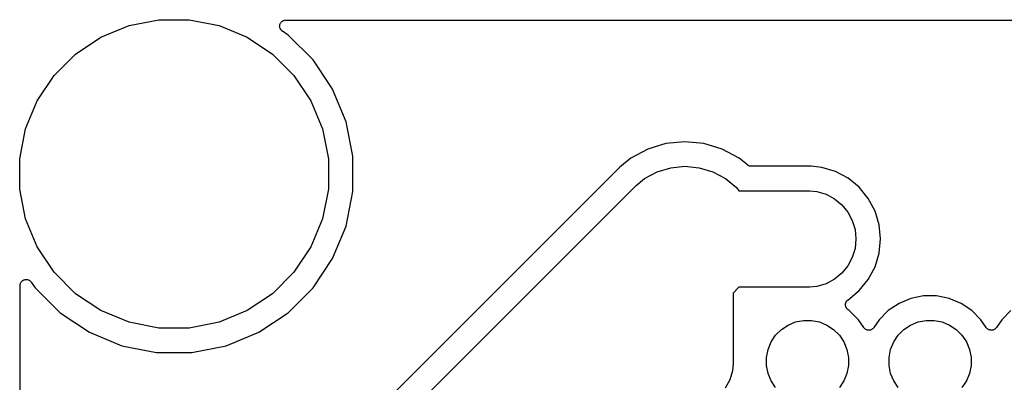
# Model space of a CAD drawing. Extents: x 0.02 to 3.88, y 0.02 to 3.88.
# Tile 14 of 45: x 0.02 to 0.83, y 3.58 to 3.88. Entities that reach past the tile are written whole.
import ezdxf

# ---------------------------------------------------------------- set-up
doc = ezdxf.new("R2010")
doc.units = 0
doc.header["$MEASUREMENT"] = 0
doc.layers.add('BLACK', color=7, linetype='CONTINUOUS')

msp = doc.modelspace()

# ---------------------------------------------------------------- linework, layer by layer
at = {"layer": 'BLACK', "linetype": 'CONTINUOUS'}
for p, q in [((0.11089, 3.87114), (0.135229, 3.87598)), ((0.135229, 3.87598), (0.160046, 3.87598)), ((0.160046, 3.87598), (0.184386, 3.87114)), ((0.234204, 3.87262), (0.234431, 3.87304)), ((0.234431, 3.87304), (0.234663, 3.87347)), ((0.234663, 3.87347), (0.234667, 3.87347)), ((0.234667, 3.87347), (0.23467, 3.87348)), ((0.23467, 3.87348), (0.234977, 3.87385)), ((0.234977, 3.87385), (0.235285, 3.87422)), ((0.235285, 3.87422), (0.23529, 3.87422)), ((0.23529, 3.87422), (0.235294, 3.87423)), ((0.235294, 3.87423), (0.235668, 3.87453)), ((0.235668, 3.87453), (0.236041, 3.87483)), ((0.236041, 3.87483), (0.236047, 3.87484)), ((0.236047, 3.87484), (0.236052, 3.87484)), ((0.236052, 3.87484), (0.236474, 3.87506)), ((0.236474, 3.87506), (0.236903, 3.87529)), ((0.236903, 3.87529), (0.236909, 3.87529)), ((0.236909, 3.87529), (0.236915, 3.8753)), ((0.236915, 3.8753), (0.237374, 3.87543)), ((0.237374, 3.87543), (0.237837, 3.87557)), ((0.237837, 3.87557), (0.237843, 3.87557)), ((0.237843, 3.87557), (0.23785, 3.87558)), ((0.23785, 3.87558), (0.238331, 3.87562)), ((0.238331, 3.87562), (0.238808, 3.87567)), ((0.238808, 3.87567), (3.65883, 3.87567)), ((0.087962, 3.86165), (0.11089, 3.87114)), ((0.184386, 3.87114), (0.207314, 3.86165)), ((0.233808, 3.87072), (0.233859, 3.87119)), ((0.233809, 3.87071), (0.233808, 3.87072)), ((0.233808, 3.8707), (0.233809, 3.87071)), ((0.233852, 3.87022), (0.233808, 3.8707)), ((0.233894, 3.86975), (0.233852, 3.87022)), ((0.233859, 3.87119), (0.23391, 3.87167)), ((0.233896, 3.86974), (0.233894, 3.86975)), ((0.233896, 3.86973), (0.233896, 3.86974)), ((0.234032, 3.86927), (0.233896, 3.86973)), ((0.23391, 3.87167), (0.233912, 3.87168)), ((0.233912, 3.87168), (0.233913, 3.87169)), ((0.233913, 3.87169), (0.234053, 3.87214)), ((0.234167, 3.86881), (0.234032, 3.86927)), ((0.234053, 3.87214), (0.234199, 3.87261)), ((0.23417, 3.8688), (0.234167, 3.86881)), ((0.234172, 3.8688), (0.23417, 3.8688)), ((0.234396, 3.86837), (0.234172, 3.8688)), ((0.234199, 3.87261), (0.234202, 3.87261)), ((0.234202, 3.87261), (0.234204, 3.87262)), ((0.234617, 3.86794), (0.234396, 3.86837)), ((0.234621, 3.86794), (0.234617, 3.86794)), ((0.234624, 3.86793), (0.234621, 3.86794)), ((0.234924, 3.86756), (0.234624, 3.86793)), ((0.235226, 3.86718), (0.234924, 3.86756)), ((0.235231, 3.86718), (0.235226, 3.86718)), ((0.235236, 3.86717), (0.235231, 3.86718)), ((0.235597, 3.86687), (0.235236, 3.86717)), ((0.235972, 3.86655), (0.235597, 3.86687)), ((0.235983, 3.86654), (0.235972, 3.86655)), ((0.23603, 3.86651), (0.235983, 3.86654)), ((0.235983, 3.86654), (0.235983, 3.86654)), ((0.235983, 3.86654), (0.235983, 3.86654)), ((0.240697, 3.86339), (0.23603, 3.86651)), ((0.067327, 3.84786), (0.087962, 3.86165)), ((0.207314, 3.86165), (0.227948, 3.84786)), ((0.261031, 3.84306), (0.240697, 3.86339)), ((0.049779, 3.83031), (0.067327, 3.84786)), ((0.227948, 3.84786), (0.245496, 3.83031)), ((0.275488, 3.82142), (0.261031, 3.84306)), ((0.035992, 3.80968), (0.049779, 3.83031)), ((0.245496, 3.83031), (0.259284, 3.80968)), ((0.277007, 3.81915), (0.275488, 3.82142)), ((0.288012, 3.79258), (0.277007, 3.81915)), ((0.026495, 3.78675), (0.035992, 3.80968)), ((0.259284, 3.80968), (0.268781, 3.78675)), ((0.293622, 3.76438), (0.288012, 3.79258)), ((0.021653, 3.76241), (0.026495, 3.78675)), ((0.268781, 3.78675), (0.273622, 3.76241)), ((0.534168, 3.77024), (0.520434, 3.7629)), ((0.549069, 3.77476), (0.534168, 3.77024)), ((0.564567, 3.77629), (0.549069, 3.77476)), ((0.580064, 3.77476), (0.564567, 3.77629)), ((0.594966, 3.77024), (0.580064, 3.77476)), ((0.6087, 3.7629), (0.594966, 3.77024)), ((0.021653, 3.73759), (0.021653, 3.76241)), ((0.273622, 3.76241), (0.273622, 3.73759)), ((0.293622, 3.73562), (0.293622, 3.76438)), ((0.520434, 3.7629), (0.511413, 3.7555)), ((0.615457, 3.75736), (0.6087, 3.7629)), ((0.511413, 3.7555), (0.172019, 3.4161)), ((0.541858, 3.75167), (0.55299, 3.75505)), ((0.55299, 3.75505), (0.564567, 3.75619)), ((0.564567, 3.75619), (0.576144, 3.75505)), ((0.576144, 3.75505), (0.587276, 3.75167)), ((0.615637, 3.75723), (0.615457, 3.75736)), ((0.615804, 3.75709), (0.615637, 3.75723)), ((0.616042, 3.75696), (0.615804, 3.75709)), ((0.616268, 3.75681), (0.616042, 3.75696)), ((0.616468, 3.75673), (0.616268, 3.75681)), ((0.616659, 3.75662), (0.616468, 3.75673)), ((0.616918, 3.75654), (0.616659, 3.75662)), ((0.617169, 3.75644), (0.616918, 3.75654)), ((0.617382, 3.7564), (0.617169, 3.75644)), ((0.617589, 3.75633), (0.617382, 3.7564)), ((0.617859, 3.7563), (0.617589, 3.75633)), ((0.618125, 3.75625), (0.617859, 3.7563)), ((0.618343, 3.75625), (0.618125, 3.75625)), ((0.618559, 3.75622), (0.618343, 3.75625)), ((0.618629, 3.75622), (0.618559, 3.75622)), ((0.667484, 3.75622), (0.618629, 3.75622)), ((0.676206, 3.75536), (0.667484, 3.75622)), ((0.687397, 3.75197), (0.676206, 3.75536)), ((0.52486, 3.74066), (0.531599, 3.74619)), ((0.531599, 3.74619), (0.541858, 3.75167)), ((0.587276, 3.75167), (0.597535, 3.74619)), ((0.597535, 3.74619), (0.606527, 3.73881)), ((0.697711, 3.74645), (0.687397, 3.75197)), ((0.706751, 3.73903), (0.697711, 3.74645)), ((0.026495, 3.71325), (0.021653, 3.73759)), ((0.185293, 3.40109), (0.52486, 3.74066)), ((0.273622, 3.73759), (0.268781, 3.71325)), ((0.606527, 3.73881), (0.608653, 3.73622)), ((0.71417, 3.72999), (0.706751, 3.73903)), ((0.288012, 3.70742), (0.293622, 3.73562)), ((0.608653, 3.73622), (0.666501, 3.73622)), ((0.666501, 3.73622), (0.672285, 3.73565)), ((0.672285, 3.73565), (0.679706, 3.7334)), ((0.679706, 3.7334), (0.686546, 3.72974)), ((0.686546, 3.72974), (0.69254, 3.72482)), ((0.719683, 3.71968), (0.71417, 3.72999)), ((0.69254, 3.72482), (0.69746, 3.71883)), ((0.035992, 3.69032), (0.026495, 3.71325)), ((0.268781, 3.71325), (0.259284, 3.69032)), ((0.69746, 3.71883), (0.701116, 3.71199)), ((0.723078, 3.70849), (0.719683, 3.71968)), ((0.277007, 3.68085), (0.288012, 3.70742)), ((0.701116, 3.71199), (0.703367, 3.70457)), ((0.703367, 3.70457), (0.704127, 3.69685)), ((0.724224, 3.69685), (0.723078, 3.70849)), ((0.704127, 3.69685), (0.703367, 3.68913)), ((0.723078, 3.68521), (0.724224, 3.69685)), ((0.049779, 3.66969), (0.035992, 3.69032)), ((0.259284, 3.69032), (0.245496, 3.66969)), ((0.703367, 3.68913), (0.701116, 3.68171)), ((0.261031, 3.65694), (0.277007, 3.68085)), ((0.701116, 3.68171), (0.69746, 3.67487)), ((0.719683, 3.67402), (0.723078, 3.68521)), ((0.69746, 3.67487), (0.69254, 3.66888)), ((0.71417, 3.66371), (0.719683, 3.67402)), ((0.067327, 3.65214), (0.049779, 3.66969)), ((0.245496, 3.66969), (0.227948, 3.65214)), ((0.69254, 3.66888), (0.686546, 3.66396)), ((0.021968, 3.65883), (0.021969, 3.65889)), ((0.021968, 0.238808), (0.021968, 3.65883)), ((0.021969, 3.6589), (0.022023, 3.65938)), ((0.021969, 3.65889), (0.021969, 3.6589)), ((0.021969, 3.65889), (0.021969, 3.65889)), ((0.021969, 3.65889), (0.021969, 3.65889)), ((0.022023, 3.65938), (0.022075, 3.65986)), ((0.022075, 3.65986), (0.022077, 3.65986)), ((0.022077, 3.65986), (0.022078, 3.65987)), ((0.022078, 3.65987), (0.022224, 3.66033)), ((0.022224, 3.66033), (0.022368, 3.66079)), ((0.022368, 3.66079), (0.022371, 3.66079)), ((0.022371, 3.66079), (0.022373, 3.6608)), ((0.022373, 3.6608), (0.022603, 3.66122)), ((0.022603, 3.66122), (0.022836, 3.66164)), ((0.022836, 3.66164), (0.02284, 3.66165)), ((0.02284, 3.66165), (0.022843, 3.66165)), ((0.022843, 3.66165), (0.023153, 3.66202)), ((0.023153, 3.66202), (0.023461, 3.66239)), ((0.023461, 3.66239), (0.023466, 3.6624)), ((0.023466, 3.6624), (0.02347, 3.6624)), ((0.02347, 3.6624), (0.023848, 3.66271)), ((0.023848, 3.66271), (0.02422, 3.66301)), ((0.02422, 3.66301), (0.024226, 3.66301)), ((0.024226, 3.66301), (0.024231, 3.66301)), ((0.024231, 3.66301), (0.024661, 3.66324)), ((0.024661, 3.66324), (0.025083, 3.66346)), ((0.025083, 3.66346), (0.02509, 3.66346)), ((0.02509, 3.66346), (0.025095, 3.66347)), ((0.025095, 3.66347), (0.02555, 3.6636)), ((0.02555, 3.6636), (0.026019, 3.66374)), ((0.026019, 3.66374), (0.026026, 3.66374)), ((0.026026, 3.66374), (0.026032, 3.66374)), ((0.026032, 3.66374), (0.026503, 3.66378)), ((0.026503, 3.66378), (0.02699, 3.66383)), ((0.02699, 3.66383), (0.026997, 3.66383)), ((0.026997, 3.66383), (0.027003, 3.66383)), ((0.027003, 3.66383), (0.027478, 3.66378)), ((0.027478, 3.66378), (0.027961, 3.66373)), ((0.027961, 3.66373), (0.027967, 3.66373)), ((0.027967, 3.66373), (0.027974, 3.66373)), ((0.027974, 3.66373), (0.028434, 3.66359)), ((0.028434, 3.66359), (0.028894, 3.66344)), ((0.028894, 3.66344), (0.0289, 3.66344)), ((0.0289, 3.66344), (0.028906, 3.66344)), ((0.028906, 3.66344), (0.029334, 3.66321)), ((0.029334, 3.66321), (0.029754, 3.66298)), ((0.029754, 3.66298), (0.029759, 3.66298)), ((0.029759, 3.66298), (0.029764, 3.66298)), ((0.029764, 3.66298), (0.030143, 3.66266)), ((0.030143, 3.66266), (0.030507, 3.66236)), ((0.030507, 3.66236), (0.030511, 3.66236)), ((0.030511, 3.66236), (0.030516, 3.66235)), ((0.030516, 3.66235), (0.030825, 3.66198)), ((0.030825, 3.66198), (0.031126, 3.66161)), ((0.031126, 3.66161), (0.034244, 3.65694)), ((0.034244, 3.65694), (0.054578, 3.63661)), ((0.240697, 3.63661), (0.261031, 3.65694)), ((0.608376, 3.65714), (0.603937, 3.6527)), ((0.608653, 3.65748), (0.608376, 3.65714)), ((0.666501, 3.65748), (0.608653, 3.65748)), ((0.672285, 3.65805), (0.666501, 3.65748)), ((0.679706, 3.6603), (0.672285, 3.65805)), ((0.686546, 3.66396), (0.679706, 3.6603)), ((0.706751, 3.65467), (0.71417, 3.66371)), ((0.087962, 3.63835), (0.067327, 3.65214)), ((0.227948, 3.65214), (0.207314, 3.63835)), ((0.603937, 3.6527), (0.603937, 3.59492)), ((0.697387, 3.64698), (0.706751, 3.65467)), ((0.748972, 3.64826), (0.739242, 3.64423)), ((0.759301, 3.65031), (0.748972, 3.64826)), ((0.769833, 3.65031), (0.759301, 3.65031)), ((0.780162, 3.64826), (0.769833, 3.65031)), ((0.789892, 3.64423), (0.780162, 3.64826)), ((0.695559, 3.64316), (0.695584, 3.64339)), ((0.695582, 3.64291), (0.695559, 3.64316)), ((0.695581, 3.64265), (0.695582, 3.64291)), ((0.695625, 3.64242), (0.695581, 3.64265)), ((0.695584, 3.64339), (0.695585, 3.64362)), ((0.695585, 3.64362), (0.695636, 3.64388)), ((0.695645, 3.64219), (0.695625, 3.64242)), ((0.695636, 3.64388), (0.695664, 3.64413)), ((0.695717, 3.64194), (0.695645, 3.64219)), ((0.695664, 3.64413), (0.695732, 3.64435)), ((0.695766, 3.64169), (0.695717, 3.64194)), ((0.695732, 3.64435), (0.695778, 3.64458)), ((0.695854, 3.64148), (0.695766, 3.64169)), ((0.695778, 3.64458), (0.695878, 3.64482)), ((0.695918, 3.64126), (0.695854, 3.64148)), ((0.695878, 3.64482), (0.695955, 3.64507)), ((0.696037, 3.64103), (0.695918, 3.64126)), ((0.695955, 3.64507), (0.696065, 3.64527)), ((0.696135, 3.64079), (0.696037, 3.64103)), ((0.696065, 3.64527), (0.696153, 3.64548)), ((0.696262, 3.64059), (0.696135, 3.64079)), ((0.696153, 3.64548), (0.696297, 3.6457)), ((0.696368, 3.64039), (0.696262, 3.64059)), ((0.696297, 3.6457), (0.696421, 3.64592)), ((0.696529, 3.64019), (0.696368, 3.64039)), ((0.696421, 3.64592), (0.696568, 3.6461)), ((0.696672, 3.63997), (0.696529, 3.64019)), ((0.696568, 3.6461), (0.696696, 3.64629)), ((0.696833, 3.63981), (0.696672, 3.63997)), ((0.696696, 3.64629), (0.696879, 3.64647)), ((0.696879, 3.64647), (0.697045, 3.64667)), ((0.697045, 3.64667), (0.697224, 3.64682)), ((0.697224, 3.64682), (0.697387, 3.64698)), ((0.739242, 3.64423), (0.730485, 3.63838)), ((0.798648, 3.63838), (0.789892, 3.64423)), ((0.054578, 3.63661), (0.078488, 3.62063)), ((0.11089, 3.62886), (0.087962, 3.63835)), ((0.207314, 3.63835), (0.184386, 3.62886)), ((0.216787, 3.62063), (0.240697, 3.63661)), ((0.696977, 3.63963), (0.696833, 3.63981)), ((0.697175, 3.63946), (0.696977, 3.63963)), ((0.697356, 3.63928), (0.697175, 3.63946)), ((0.697547, 3.63915), (0.697356, 3.63928)), ((0.697723, 3.639), (0.697547, 3.63915)), ((0.697781, 3.63896), (0.697723, 3.639)), ((0.698648, 3.63838), (0.697781, 3.63896)), ((0.706096, 3.63093), (0.698648, 3.63838)), ((0.730485, 3.63838), (0.723038, 3.63093)), ((0.806096, 3.63093), (0.798648, 3.63838)), ((0.830485, 3.63838), (0.823038, 3.63093)), ((0.135229, 3.62402), (0.11089, 3.62886)), ((0.160046, 3.62402), (0.135229, 3.62402)), ((0.184386, 3.62886), (0.160046, 3.62402)), ((0.643234, 3.62284), (0.648716, 3.62651)), ((0.648716, 3.62651), (0.654806, 3.62903)), ((0.654806, 3.62903), (0.661271, 3.63031)), ((0.661271, 3.63031), (0.667863, 3.63031)), ((0.667863, 3.63031), (0.674328, 3.62903)), ((0.674328, 3.62903), (0.680418, 3.62651)), ((0.680418, 3.62651), (0.685899, 3.62284)), ((0.71041, 3.62448), (0.706096, 3.63093)), ((0.710711, 3.62411), (0.71041, 3.62448)), ((0.71101, 3.62374), (0.710711, 3.62411)), ((0.718374, 3.62405), (0.718075, 3.62369)), ((0.718685, 3.62442), (0.718374, 3.62405)), ((0.718699, 3.62444), (0.718685, 3.62442)), ((0.7187, 3.62444), (0.718699, 3.62444)), ((0.718724, 3.62448), (0.7187, 3.62444)), ((0.7187, 3.62444), (0.7187, 3.62444)), ((0.723038, 3.63093), (0.718724, 3.62448)), ((0.743234, 3.62284), (0.748716, 3.62651)), ((0.748716, 3.62651), (0.754806, 3.62903)), ((0.754806, 3.62903), (0.761271, 3.63031)), ((0.761271, 3.63031), (0.767863, 3.63031)), ((0.767863, 3.63031), (0.774328, 3.62903)), ((0.774328, 3.62903), (0.780418, 3.62651)), ((0.780418, 3.62651), (0.785899, 3.62284)), ((0.81041, 3.62448), (0.806096, 3.63093)), ((0.810711, 3.62411), (0.81041, 3.62448)), ((0.81101, 3.62374), (0.810711, 3.62411)), ((0.818374, 3.62405), (0.818075, 3.62369)), ((0.818685, 3.62442), (0.818374, 3.62405)), ((0.818699, 3.62444), (0.818685, 3.62442)), ((0.8187, 3.62444), (0.818699, 3.62444)), ((0.818724, 3.62448), (0.8187, 3.62444)), ((0.8187, 3.62444), (0.8187, 3.62444)), ((0.823038, 3.63093), (0.818724, 3.62448)), ((0.078488, 3.62063), (0.105056, 3.60963)), ((0.19022, 3.60963), (0.216787, 3.62063)), ((0.634911, 3.6127), (0.638573, 3.61818)), ((0.638573, 3.61818), (0.643234, 3.62284)), ((0.685899, 3.62284), (0.690561, 3.61818)), ((0.690561, 3.61818), (0.694223, 3.6127)), ((0.71102, 3.62373), (0.71101, 3.62374)), ((0.711028, 3.62372), (0.71102, 3.62373)), ((0.711395, 3.62342), (0.711028, 3.62372)), ((0.71176, 3.62312), (0.711395, 3.62342)), ((0.711772, 3.62311), (0.71176, 3.62312)), ((0.711782, 3.6231), (0.711772, 3.62311)), ((0.712202, 3.62288), (0.711782, 3.6231)), ((0.712617, 3.62265), (0.712202, 3.62288)), ((0.71263, 3.62265), (0.712617, 3.62265)), ((0.712641, 3.62264), (0.71263, 3.62265)), ((0.713098, 3.6225), (0.712641, 3.62264)), ((0.713549, 3.62236), (0.713098, 3.6225)), ((0.713562, 3.62236), (0.713549, 3.62236)), ((0.713574, 3.62235), (0.713562, 3.62236)), ((0.714046, 3.6223), (0.713574, 3.62235)), ((0.714519, 3.62225), (0.714046, 3.6223)), ((0.714532, 3.62225), (0.714519, 3.62225)), ((0.714545, 3.62225), (0.714532, 3.62225)), ((0.715014, 3.6223), (0.714545, 3.62225)), ((0.715491, 3.62234), (0.715014, 3.6223)), ((0.715504, 3.62234), (0.715491, 3.62234)), ((0.715517, 3.62234), (0.715504, 3.62234)), ((0.715971, 3.62248), (0.715517, 3.62234)), ((0.716428, 3.62261), (0.715971, 3.62248)), ((0.716439, 3.62262), (0.716428, 3.62261)), ((0.716452, 3.62262), (0.716439, 3.62262)), ((0.716873, 3.62284), (0.716452, 3.62262)), ((0.717294, 3.62306), (0.716873, 3.62284)), ((0.717304, 3.62307), (0.717294, 3.62306)), ((0.717316, 3.62308), (0.717304, 3.62307)), ((0.717683, 3.62337), (0.717316, 3.62308)), ((0.718056, 3.62367), (0.717683, 3.62337)), ((0.718064, 3.62368), (0.718056, 3.62367)), ((0.718075, 3.62369), (0.718064, 3.62368)), ((0.734911, 3.6127), (0.738573, 3.61818)), ((0.738573, 3.61818), (0.743234, 3.62284)), ((0.785899, 3.62284), (0.790561, 3.61818)), ((0.790561, 3.61818), (0.794223, 3.6127)), ((0.81102, 3.62373), (0.81101, 3.62374)), ((0.811028, 3.62372), (0.81102, 3.62373)), ((0.811395, 3.62342), (0.811028, 3.62372)), ((0.81176, 3.62312), (0.811395, 3.62342)), ((0.811772, 3.62311), (0.81176, 3.62312)), ((0.811782, 3.6231), (0.811772, 3.62311)), ((0.812202, 3.62288), (0.811782, 3.6231)), ((0.812617, 3.62265), (0.812202, 3.62288)), ((0.81263, 3.62265), (0.812617, 3.62265)), ((0.812641, 3.62264), (0.81263, 3.62265)), ((0.813098, 3.6225), (0.812641, 3.62264)), ((0.813549, 3.62236), (0.813098, 3.6225)), ((0.813562, 3.62236), (0.813549, 3.62236)), ((0.813574, 3.62235), (0.813562, 3.62236)), ((0.814046, 3.6223), (0.813574, 3.62235)), ((0.814519, 3.62225), (0.814046, 3.6223)), ((0.814532, 3.62225), (0.814519, 3.62225)), ((0.814545, 3.62225), (0.814532, 3.62225)), ((0.815014, 3.6223), (0.814545, 3.62225)), ((0.815491, 3.62234), (0.815014, 3.6223)), ((0.815504, 3.62234), (0.815491, 3.62234)), ((0.815517, 3.62234), (0.815504, 3.62234)), ((0.815971, 3.62248), (0.815517, 3.62234)), ((0.816428, 3.62261), (0.815971, 3.62248)), ((0.816439, 3.62262), (0.816428, 3.62261)), ((0.816452, 3.62262), (0.816439, 3.62262)), ((0.816873, 3.62284), (0.816452, 3.62262)), ((0.817294, 3.62306), (0.816873, 3.62284)), ((0.817304, 3.62307), (0.817294, 3.62306)), ((0.817316, 3.62308), (0.817304, 3.62307)), ((0.817683, 3.62337), (0.817316, 3.62308)), ((0.818056, 3.62367), (0.817683, 3.62337)), ((0.818064, 3.62368), (0.818056, 3.62367)), ((0.818075, 3.62369), (0.818064, 3.62368)), ((0.105056, 3.60963), (0.13326, 3.60402)), ((0.162016, 3.60402), (0.19022, 3.60963)), ((0.632388, 3.60661), (0.634911, 3.6127)), ((0.694223, 3.6127), (0.696745, 3.60661)), ((0.732388, 3.60661), (0.734911, 3.6127)), ((0.794223, 3.6127), (0.796745, 3.60661)), ((0.13326, 3.60402), (0.162016, 3.60402)), ((0.631102, 3.60015), (0.632388, 3.60661)), ((0.631102, 3.59355), (0.631102, 3.60015)), ((0.696745, 3.60661), (0.698031, 3.60015)), ((0.698031, 3.60015), (0.698031, 3.59355)), ((0.731102, 3.60015), (0.732388, 3.60661)), ((0.731102, 3.59355), (0.731102, 3.60015)), ((0.796745, 3.60661), (0.798031, 3.60015)), ((0.798031, 3.60015), (0.798031, 3.59355)), ((0.603937, 3.59492), (0.603367, 3.58913)), ((0.632388, 3.58709), (0.631102, 3.59355)), ((0.698031, 3.59355), (0.696745, 3.58709)), ((0.732388, 3.58709), (0.731102, 3.59355)), ((0.798031, 3.59355), (0.796745, 3.58709)), ((0.603367, 3.58913), (0.601116, 3.58171)), ((0.634911, 3.581), (0.632388, 3.58709)), ((0.696745, 3.58709), (0.694223, 3.581)), ((0.734911, 3.581), (0.732388, 3.58709)), ((0.796745, 3.58709), (0.794223, 3.581)), ((0.601116, 3.58171), (0.59746, 3.57487)), ((0.638573, 3.57552), (0.634911, 3.581)), ((0.694223, 3.581), (0.690561, 3.57552)), ((0.738573, 3.57552), (0.734911, 3.581)), ((0.794223, 3.581), (0.790561, 3.57552))]:
    msp.add_line(p, q, dxfattribs=at)

doc.saveas('drawing.dxf')
